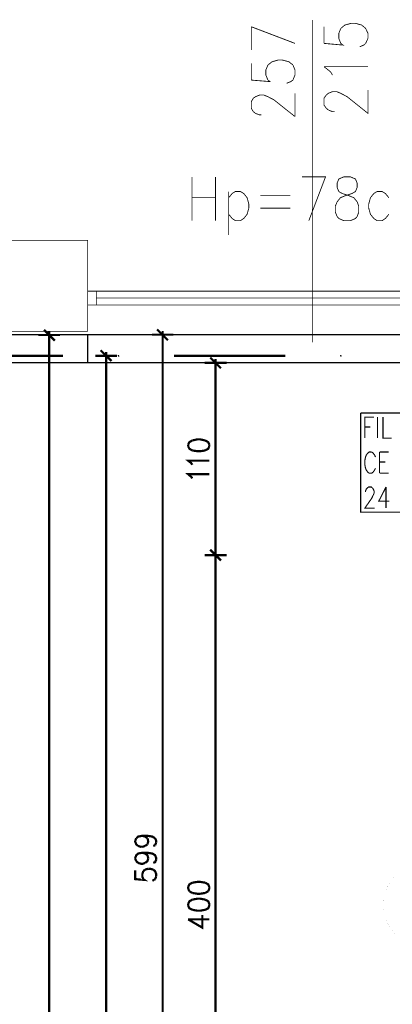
# Model space of a CAD drawing. Header units: millimetres. Extents: x -14047 to 49934, y -21523 to 14989.
# Tile 89 of 256: x -43 to 170, y 6544 to 7107. Entities that reach past the tile are written whole.
import ezdxf

# ---------------------------------------------------------------- set-up
doc = ezdxf.new("R2010")
doc.units = ezdxf.units.MM
doc.layers.add('H', color=7, linetype='Continuous')
doc.layers.add('P', color=7, linetype='Continuous')

msp = doc.modelspace()

# ---------------------------------------------------------------- hatches: boundary and pattern name
at = {"layer": 'H', "linetype": 'Continuous'}
for points in [[(13.381, 6914.308), (13.116, 6914.838), (13.206, 6915.277), (13.736, 6915.277), (13.996, 6914.838), (13.911, 6914.308)], [(140.364, 6914.308), (140.099, 6914.838), (140.189, 6915.277), (140.719, 6915.277), (140.979, 6914.838), (140.894, 6914.308)]]:
    msp.add_hatch(color=256, dxfattribs=at).paths.add_polyline_path(points)

# ---------------------------------------------------------------- linework, layer by layer
at = {"layer": 'P'}
for points, const_width in [([(114.352, 7093.584), (89.396, 7103.107)], 0.475), ([(89.396, 7103.107), (89.396, 7089.794)], 0.475), ([(124.316, 7106.902), (124.316, 6922.597)], 0.475), ([(130.93, 7103.107), (130.93, 7093.584)], 0.475), ([(140.539, 7102.137), (142.833, 7104.077)], 0.475), ([(142.833, 7104.077), (146.538, 7105.047)], 0.475), ([(146.538, 7105.047), (148.918, 7105.047), (152.447, 7104.077), (154.737, 7102.137), (156.062, 7099.318)], 0.475), ([(130.93, 7093.584), (141.774, 7092.614), (140.539, 7093.584), (139.394, 7096.408), (139.394, 7099.318), (140.539, 7102.137)], 0.475), ([(156.062, 7099.318), (156.062, 7096.408)], 0.475), ([(153.677, 7092.614), (151.297, 7091.644)], 0.475), ([(154.737, 7093.584), (153.677, 7092.614)], 0.475), ([(156.062, 7096.408), (154.737, 7093.584)], 0.475), ([(89.396, 7082.12), (89.396, 7072.596)], 0.475), ([(98.919, 7072.596), (97.684, 7075.506), (97.684, 7078.331), (98.919, 7081.24), (101.299, 7083.09), (104.828, 7084.06), (107.118, 7084.06)], 0.475), ([(107.118, 7084.06), (110.823, 7083.09)], 0.475), ([(110.823, 7083.09), (113.202, 7081.24)], 0.475), ([(113.202, 7081.24), (114.352, 7078.331)], 0.475), ([(114.352, 7075.506), (113.202, 7072.596), (111.968, 7071.716)], 0.475), ([(114.352, 7078.331), (114.352, 7075.506)], 0.475), ([(135.779, 7075.506), (134.629, 7077.361), (130.93, 7080.27)], 0.475), ([(130.93, 7080.27), (156.062, 7080.27)], 0.475), ([(89.396, 7072.596), (100.064, 7071.716), (98.919, 7072.596)], 0.475), ([(111.968, 7071.716), (109.588, 7070.747)], 0.475), ([(91.775, 7063.073), (94.155, 7064.042), (96.535, 7064.042), (98.919, 7063.073), (102.444, 7061.223), (114.352, 7051.699)], 0.475), ([(114.352, 7051.699), (114.352, 7065.012)], 0.475), ([(133.4, 7055.489), (132.25, 7056.459), (130.93, 7058.313), (130.93, 7062.193), (132.25, 7064.042), (133.4, 7065.012)], 0.475), ([(133.4, 7065.012), (135.779, 7065.982)], 0.475), ([(135.779, 7065.982), (138.159, 7065.982)], 0.475), ([(138.159, 7065.982), (140.539, 7065.012), (144.153, 7063.073), (156.062, 7053.549), (156.062, 7066.952)], 0.475), ([(89.396, 7060.253), (90.54, 7062.193), (91.775, 7063.073)], 0.475), ([(89.396, 7056.459), (89.396, 7060.253)], 0.475), ([(91.775, 7053.549), (90.54, 7054.519), (89.396, 7056.459)], 0.475), ([(94.155, 7052.669), (91.775, 7053.549)], 0.475), ([(95.215, 7052.669), (94.155, 7052.669)], 0.475), ([(135.779, 7054.519), (133.4, 7055.489)], 0.475), ([(137.014, 7054.519), (135.779, 7054.519)], 0.475), ([(55.53, 7017.219), (55.53, 6992.172)], 0.475), ([(68.933, 7017.219), (68.933, 6992.172)], 0.475), ([(122.286, 6992.172), (131.81, 7017.219), (118.407, 7017.219)], 0.475), ([(142.213, 7017.219), (139.394, 7015.984), (138.424, 7013.604), (138.424, 7011.22), (139.394, 7008.84)], 0.475), ([(146.098, 7017.219), (142.213, 7017.219)], 0.475), ([(148.918, 7008.84), (149.887, 7011.22), (149.887, 7013.604), (148.918, 7015.984), (146.098, 7017.219)], 0.475), ([(76.517, 7008.84), (76.517, 6983.883)], 0.475), ([(76.517, 7005.315), (78.457, 7007.695)], 0.475), ([(78.457, 7007.695), (80.312, 7008.84), (83.221, 7008.84), (85.071, 7007.695)], 0.475), ([(85.071, 7007.695), (87.011, 7005.315)], 0.475), ([(139.394, 7008.84), (141.334, 7007.695)], 0.475), ([(141.334, 7007.695), (145.123, 7006.46)], 0.475), ([(143.183, 7006.46), (146.978, 7007.695)], 0.475), ([(146.978, 7007.695), (148.918, 7008.84)], 0.475), ([(159.411, 7007.695), (157.471, 7005.315)], 0.475), ([(161.261, 7008.84), (159.411, 7007.695)], 0.475), ([(164.171, 7008.84), (161.261, 7008.84)], 0.475), ([(166.025, 7007.695), (164.171, 7008.84)], 0.475), ([(167.965, 7005.315), (166.025, 7007.695)], 0.475), ([(55.53, 7005.315), (68.933, 7005.315)], 0.475), ([(87.981, 7001.696), (87.981, 6999.316), (87.011, 6995.792), (85.071, 6993.407)], 0.475), ([(87.011, 7005.315), (87.981, 7001.696)], 0.475), ([(94.595, 7006.46), (111.793, 7006.46)], 0.475), ([(137.454, 7000.551), (138.424, 7002.931), (140.364, 7005.315)], 0.475), ([(140.364, 7005.315), (143.183, 7006.46)], 0.475), ([(145.123, 7006.46), (147.948, 7005.315)], 0.475), ([(147.948, 7005.315), (149.887, 7002.931), (150.767, 7000.551)], 0.475), ([(157.471, 7005.315), (156.502, 7001.696)], 0.475), ([(156.502, 7001.696), (156.502, 6999.316), (157.471, 6995.792), (159.411, 6993.407)], 0.475), ([(94.595, 6999.316), (111.793, 6999.316)], 0.475), ([(137.454, 6996.937), (137.454, 7000.551)], 0.475), ([(138.424, 6994.557), (137.454, 6996.937)], 0.475), ([(150.767, 6996.937), (149.887, 6994.557)], 0.475), ([(150.767, 7000.551), (150.767, 6996.937)], 0.475), ([(78.457, 6993.407), (76.517, 6995.792)], 0.475), ([(80.312, 6992.172), (78.457, 6993.407)], 0.475), ([(83.221, 6992.172), (80.312, 6992.172)], 0.475), ([(85.071, 6993.407), (83.221, 6992.172)], 0.475), ([(139.394, 6993.407), (138.424, 6994.557)], 0.475), ([(148.918, 6993.407), (146.098, 6992.172), (142.213, 6992.172), (139.394, 6993.407)], 0.475), ([(149.887, 6994.557), (148.918, 6993.407)], 0.475), ([(159.411, 6993.407), (161.261, 6992.172)], 0.475), ([(161.261, 6992.172), (164.171, 6992.172)], 0.475), ([(164.171, 6992.172), (166.025, 6993.407)], 0.475), ([(166.025, 6993.407), (167.965, 6995.792)], 0.475), ([(-49.141, 6980.889), (-4.082, 6980.889), (-4.082, 6928.861)], 0.475), ([(252.709, 6980.889), (-4.082, 6980.889)], 0.015), ([(-4.082, 6951.873), (252.709, 6951.873)], 0.475), ([(-4.082, 6951.873), (0.857, 6951.873), (0.857, 6943.939)], 0.475), ([(247.769, 6947.908), (0.857, 6947.908)], 0.475), ([(-4.082, 6943.939), (252.709, 6943.939)], 0.475), ([(-4.082, 6928.861), (-49.141, 6928.861)], 0.475), ([(-22.864, 6923.566), (-29.034, 6929.741)], 1.27), ([(-26.039, 6924.536), (-26.039, 6928.946)], 1.27), ([(-4.082, 6928.861), (252.709, 6928.861)], 0.015), ([(41.777, 6923.746), (35.603, 6929.916)], 1.27), ([(38.777, 6924.716), (38.777, 6929.126)], 1.27), ([(-49.141, 6926.921), (-4.082, 6926.921)], 0.795), ([(-19.865, 6926.741), (-32.208, 6926.741)], 1.27), ([(-26.039, 5287.871), (-26.039, 6925.771)], 1.27), ([(-4.082, 6926.921), (-4.082, 6910.868)], 0.795), ([(-4.082, 6926.921), (252.709, 6926.921)], 0.795), ([(44.952, 6926.921), (32.603, 6926.921)], 1.27), ([(38.777, 6328.866), (38.777, 6925.951)], 1.27), ([(9.591, 6911.838), (3.327, 6918.012)], 1.27), ([(6.502, 6912.633), (6.502, 6917.042)], 1.27), ([(-18.19, 6914.838), (-81.681, 6914.838)], 1.27), ([(12.766, 6914.838), (0.328, 6914.838)], 1.27), ([(6.502, 5299.95), (6.502, 6913.868)], 1.27), ([(108.793, 6914.838), (45.301, 6914.838)], 1.27), ([(72.108, 6907.694), (65.939, 6913.868)], 1.27), ([(68.933, 6908.663), (68.933, 6913.073)], 1.27), ([(-4.082, 6910.868), (-49.141, 6910.868)], 0.795), ([(-4.082, 6910.868), (252.709, 6910.868)], 0.795), ([(75.282, 6910.868), (62.764, 6910.868)], 1.27), ([(68.933, 6801.698), (68.933, 6909.898)], 1.27), ([(151.917, 6882.122), (246.709, 6882.122), (246.709, 6825.335)], 0.635), ([(246.709, 6825.335), (151.917, 6825.335), (151.917, 6882.122)], 0.635), ([(154.297, 6867.749), (154.297, 6879.742), (159.586, 6879.742)], 0.635), ([(161.441, 6867.749), (161.441, 6879.742)], 0.635), ([(164.615, 6879.742), (164.615, 6867.749), (169.55, 6867.749)], 0.635), ([(154.297, 6874.098), (157.471, 6874.098)], 0.635), ([(55.71, 6866.424), (54.035, 6865.454), (53.325, 6864.044)], 1.27), ([(63.029, 6866.424), (60.204, 6867.044), (58.62, 6867.044), (55.71, 6866.424)], 1.27), ([(65.409, 6864.044), (64.789, 6865.454), (63.029, 6866.424)], 1.27), ([(53.325, 6864.044), (53.325, 6863.075)], 1.27), ([(53.325, 6863.075), (54.035, 6861.665), (55.71, 6860.695)], 1.27), ([(55.71, 6860.695), (58.62, 6860.255), (60.204, 6860.255), (63.029, 6860.695)], 1.27), ([(63.029, 6860.695), (64.789, 6861.665), (65.409, 6863.075)], 1.27), ([(65.409, 6863.075), (65.409, 6864.044)], 1.27), ([(55.71, 6852.491), (55.09, 6853.461), (53.325, 6854.876), (65.409, 6854.876)], 1.27), ([(154.647, 6856.9), (154.297, 6855.141)], 0.635), ([(154.297, 6855.141), (154.297, 6852.316)], 0.635), ([(156.677, 6859.81), (155.882, 6859.105), (155.092, 6858.05), (154.647, 6856.9)], 0.635), ([(158.266, 6859.81), (156.677, 6859.81)], 0.635), ([(160.381, 6856.9), (159.851, 6858.05), (159.056, 6859.105), (158.266, 6859.81)], 0.635), ([(162.676, 6847.732), (162.676, 6859.81)], 0.635), ([(162.676, 6859.81), (167.965, 6859.81)], 0.635), ([(154.297, 6852.316), (154.647, 6850.551)], 0.635), ([(154.647, 6850.551), (155.092, 6849.496), (155.882, 6848.346), (156.677, 6847.732), (158.266, 6847.732), (159.056, 6848.346), (159.851, 6849.496), (160.381, 6850.551)], 0.635), ([(162.676, 6854.081), (165.935, 6854.081)], 0.635), ([(55.71, 6844.732), (55.09, 6845.617), (53.325, 6847.112), (65.409, 6847.112)], 1.27), ([(162.676, 6847.732), (167.965, 6847.732)], 0.635), ([(154.647, 6836.883), (154.647, 6837.413), (155.092, 6838.648), (155.622, 6839.178)], 0.635), ([(155.622, 6839.178), (156.412, 6839.793), (158.001, 6839.793), (158.706, 6839.178)], 0.635), ([(158.706, 6839.178), (159.056, 6838.648), (159.586, 6837.413), (159.586, 6836.268)], 0.635), ([(166.375, 6839.793), (162.231, 6831.684), (168.32, 6831.684)], 0.635), ([(166.375, 6839.793), (166.375, 6827.714)], 0.635), ([(159.056, 6835.208), (158.266, 6833.444), (154.297, 6827.714), (159.851, 6827.714)], 0.635), ([(159.586, 6836.268), (159.056, 6835.208)], 0.635), ([(75.282, 6800.728), (62.764, 6800.728)], 1.27), ([(62.764, 6800.728), (75.282, 6800.728)], 1.27), ([(72.108, 6797.733), (65.939, 6803.902)], 1.27), ([(65.939, 6803.902), (72.108, 6797.733)], 1.27), ([(68.933, 6798.523), (68.933, 6802.933)], 1.27), ([(68.933, 6802.933), (68.933, 6798.523)], 1.27), ([(68.933, 6401.702), (68.933, 6799.938)], 1.27), ([(23.079, 6637.415), (23.699, 6638.825)], 1.27), ([(24.754, 6634.415), (23.699, 6635.3), (23.079, 6636.885), (23.079, 6637.415)], 1.27), ([(23.699, 6638.825), (24.754, 6639.795), (27.139, 6640.239), (30.049, 6640.239), (32.868, 6639.795), (34.458, 6638.825)], 1.27), ([(27.139, 6640.239), (28.724, 6639.795), (30.049, 6638.825)], 1.27), ([(30.049, 6635.3), (28.724, 6634.415)], 1.27), ([(30.049, 6638.825), (30.488, 6637.415)], 1.27), ([(30.488, 6637.415), (30.488, 6636.885), (30.049, 6635.3)], 1.27), ([(34.458, 6638.825), (35.073, 6637.415), (35.073, 6636.445)], 1.27), ([(35.073, 6636.445), (34.458, 6634.86)], 1.27), ([(23.079, 6627.096), (23.079, 6627.541), (23.699, 6629.126), (24.754, 6630.096), (27.139, 6630.536), (30.049, 6630.536), (32.868, 6630.096), (34.458, 6629.126), (35.073, 6627.541), (35.073, 6626.571)], 1.27), ([(26.519, 6633.89), (24.754, 6634.415)], 1.27), ([(27.139, 6633.89), (26.519, 6633.89)], 1.27), ([(28.724, 6634.415), (27.139, 6633.89)], 1.27), ([(27.139, 6630.536), (28.724, 6630.096), (30.049, 6629.126), (30.488, 6627.541), (30.488, 6627.096)], 1.27), ([(34.458, 6634.86), (33.398, 6634.415)], 1.27), ([(23.699, 6625.686), (23.079, 6627.096)], 1.27), ([(24.754, 6624.717), (23.699, 6625.686)], 1.27), ([(28.724, 6624.717), (27.139, 6624.187), (26.519, 6624.187), (24.754, 6624.717)], 1.27), ([(30.488, 6627.096), (30.049, 6625.686), (28.724, 6624.717)], 1.27), ([(35.073, 6626.571), (34.458, 6625.157), (33.398, 6624.717)], 1.27), ([(23.079, 6620.397), (23.079, 6615.458), (28.284, 6615.018), (27.664, 6615.458), (27.139, 6616.958), (27.139, 6618.367)], 1.27), ([(27.139, 6618.367), (27.664, 6619.957)], 1.27), ([(27.664, 6619.957), (28.724, 6620.927)], 1.27), ([(28.724, 6620.927), (30.488, 6621.367)], 1.27), ([(30.488, 6621.367), (31.633, 6621.367)], 1.27), ([(31.633, 6621.367), (33.398, 6620.927)], 1.27), ([(33.398, 6620.927), (34.458, 6619.957), (35.073, 6618.367), (35.073, 6616.958)], 1.27), ([(34.013, 6615.018), (32.868, 6614.578)], 1.27), ([(34.458, 6615.458), (34.013, 6615.018)], 1.27), ([(35.073, 6616.958), (34.458, 6615.458)], 1.27), ([(55.71, 6613.428), (54.035, 6612.458), (53.325, 6611.048)], 1.27), ([(63.029, 6613.428), (60.204, 6613.873), (58.62, 6613.873), (55.71, 6613.428)], 1.27), ([(65.409, 6611.048), (64.789, 6612.458), (63.029, 6613.428)], 1.27), ([(171.58, 6617.398), (169.73, 6615.018), (167.965, 6612.458), (166.555, 6609.814), (165.585, 6606.729), (164.965, 6603.729), (164.79, 6600.73), (164.965, 6597.735), (165.585, 6594.736), (166.555, 6591.651), (167.965, 6589.001), (169.73, 6586.447), (171.58, 6584.067)], 0.015), ([(53.325, 6611.048), (53.325, 6610.079)], 1.27), ([(53.325, 6610.079), (54.035, 6608.494)], 1.27), ([(54.035, 6608.494), (55.71, 6607.524)], 1.27), ([(55.71, 6607.524), (58.62, 6607.079), (60.204, 6607.079), (63.029, 6607.524)], 1.27), ([(63.029, 6607.524), (64.789, 6608.494)], 1.27), ([(64.789, 6608.494), (65.409, 6610.079), (65.409, 6611.048)], 1.27), ([(55.71, 6603.729), (54.035, 6602.76), (53.325, 6601.35)], 1.27), ([(53.325, 6601.35), (53.325, 6600.29)], 1.27), ([(63.029, 6603.729), (60.204, 6604.259), (58.62, 6604.259), (55.71, 6603.729)], 1.27), ([(63.029, 6597.91), (64.789, 6598.79), (65.409, 6600.29), (65.409, 6601.35), (64.789, 6602.76), (63.029, 6603.729)], 1.27), ([(53.325, 6600.29), (54.035, 6598.79), (55.71, 6597.91)], 1.27), ([(55.71, 6597.91), (58.62, 6597.38), (60.204, 6597.38), (63.029, 6597.91)], 1.27), ([(53.325, 6592.441), (61.439, 6587.682), (61.439, 6595.001)], 1.27), ([(53.325, 6592.441), (65.409, 6592.441)], 1.27)]:
    msp.add_lwpolyline(points, dxfattribs=dict(at, const_width=const_width))

doc.saveas('drawing.dxf')
